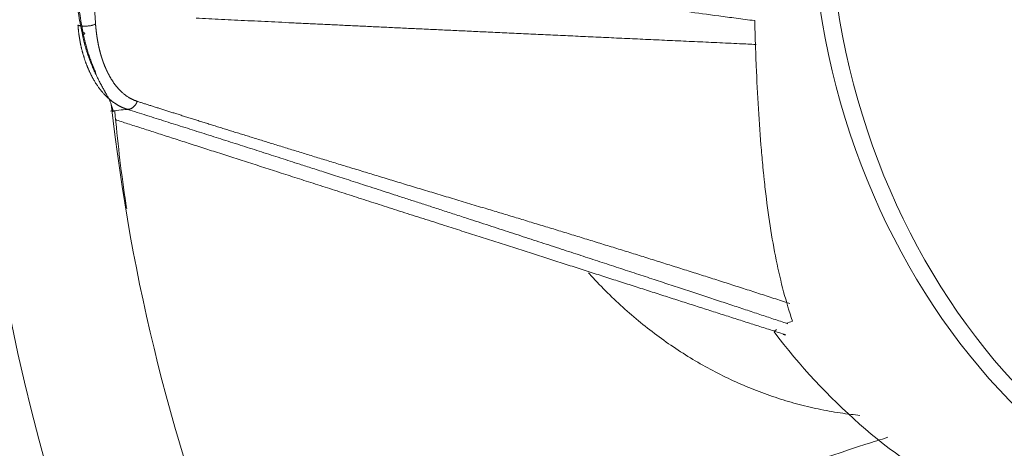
# Model space of a CAD drawing. Header units: millimetres. Extents: x 0 to 594, y 0 to 420.
# Tile 113 of 256: x 211.53 to 216.07, y 308.01 to 309.98. Entities that reach past the tile are written whole.
import ezdxf

# ---------------------------------------------------------------- set-up
doc = ezdxf.new("R2010")
doc.units = ezdxf.units.MM
doc.layers.add('1', color=7, linetype='Continuous', true_color=0xffffff)

msp = doc.modelspace()

# ---------------------------------------------------------------- linework, layer by layer
at = {"layer": '1', "color": 155, "linetype": 'Continuous', "lineweight": 13}
for centre, major_axis, ratio, start_param, end_param in [((218.5069, 310.604), (0.0064, -8.51), 0.848592, 3.671842, 5.742511), ((217.8951, 310.6035), (-0.0023, 3.1046), 0.848592, 0, 3.13638), ((211.7813, 309.9119), (0.0491, 0.0093), 0.177204, 5.575959, 6.830919)]:
    msp.add_ellipse(centre, major_axis=major_axis, ratio=ratio, start_param=start_param, end_param=end_param, dxfattribs=at)
at = {"layer": '1', "color": 155, "linetype": 'Continuous', "lineweight": 18}
for centre, major_axis, start_param, end_param in [((217.8518, 310.6035), (-0.0024, 3.1496), 0, 3.13638), ((218.5069, 310.604), (0.0059, -7.79), 4.84169, 5.469044), ((216.9691, 310.6028), (-0.0023, 3.0921), 2.297848, 2.706045)]:
    msp.add_ellipse(centre, major_axis=major_axis, ratio=0.848592, start_param=start_param, end_param=end_param, dxfattribs=at)
for points, knots in [([(214.2004, 318.1003), (214.1095, 318.0385), (213.8148, 317.8282), (213.3403, 317.4272), (212.7987, 316.8749), (212.3056, 316.2648), (211.8647, 315.6031), (211.4804, 314.8955), (211.1562, 314.1486), (210.8952, 313.3691), (210.6997, 312.5642), (210.5716, 311.7411), (210.5121, 310.9073), (210.5217, 310.0704), (210.6006, 309.238), (210.7481, 308.4175), (210.963, 307.6164), (211.2436, 306.8421), (211.5876, 306.1017), (211.9919, 305.4022), (212.4531, 304.7502), (212.9666, 304.1516), (213.5175, 303.6239), (213.9199, 303.3031), (214.1292, 303.1564), (214.1425, 303.1472)], [0, 0, 0, 0, 0.020108, 0.066178, 0.112343, 0.158649, 0.205079, 0.251613, 0.298231, 0.344915, 0.391649, 0.438422, 0.485225, 0.532052, 0.578897, 0.625755, 0.672621, 0.719486, 0.766339, 0.813165, 0.859943, 0.90665, 0.953258, 0.997036, 1, 1, 1, 1]), ([(211.8197, 309.9133), (211.8137, 309.9431), (211.8079, 309.9729), (211.7972, 310.0327), (211.7922, 310.0626), (211.7828, 310.1226), (211.7785, 310.1527), (211.7707, 310.213), (211.7636, 310.2735), (211.7553, 310.3645), (211.7494, 310.4559), (211.746, 310.5477), (211.7454, 310.6092), (211.7455, 310.6554), (211.7458, 310.6785), (211.7463, 310.7017), (211.7465, 310.7132), (211.7466, 310.7171), (211.7468, 310.7248), (211.7479, 310.7596), (211.7508, 310.825), (211.7574, 310.9168), (211.7665, 311.0082), (211.7741, 311.0687), (211.7824, 311.1291), (211.787, 311.1592), (211.7968, 311.2192), (211.8021, 311.2491), (211.8133, 311.3088), (211.8192, 311.3385), (211.8255, 311.3682)], [0, 0, 0, 0, 0.0625, 0.0625, 0.125, 0.125, 0.1875, 0.1875, 0.25, 0.3125, 0.375, 0.4375, 0.5, 0.5, 0.53125, 0.546875, 0.546875, 0.554687, 0.554687, 0.5625, 0.625, 0.6875, 0.75, 0.8125, 0.8125, 0.875, 0.875, 0.9375, 0.9375, 1, 1, 1, 1]), ([(211.8281, 311.3568), (211.8223, 311.3275), (211.8169, 311.2981), (211.8066, 311.2392), (211.8018, 311.2097), (211.7928, 311.1505), (211.7886, 311.1209), (211.781, 311.0614), (211.7741, 311.0018), (211.7658, 310.9119), (211.7598, 310.8216), (211.7572, 310.7612), (211.7562, 310.7271), (211.7561, 310.7233), (211.7559, 310.7157), (211.7558, 310.7119), (211.7556, 310.7005), (211.7551, 310.6778), (211.7549, 310.6551), (211.7547, 310.6097), (211.7553, 310.5493), (211.7584, 310.459), (211.7637, 310.3691), (211.7713, 310.2795), (211.7777, 310.22), (211.7849, 310.1605), (211.7888, 310.1309), (211.7973, 310.0717), (211.8018, 310.0422), (211.8116, 309.9832), (211.8169, 309.9538), (211.8224, 309.9244)], [0, 0, 0, 0, 0.0625, 0.0625, 0.125, 0.125, 0.1875, 0.1875, 0.25, 0.3125, 0.375, 0.4375, 0.4375, 0.445313, 0.445313, 0.453125, 0.453125, 0.46875, 0.5, 0.5, 0.5625, 0.625, 0.6875, 0.75, 0.8125, 0.8125, 0.875, 0.875, 0.9375, 0.9375, 1, 1, 1, 1]), ([(211.8573, 310.6405), (211.8573, 310.6387), (211.8573, 310.6353), (211.8573, 310.6302), (211.8573, 310.625), (211.8573, 310.6199), (211.8573, 310.6149), (211.8573, 310.6098), (211.8573, 310.6048), (211.8573, 310.5998), (211.8574, 310.5949), (211.8574, 310.59), (211.8574, 310.585), (211.8574, 310.5802), (211.8574, 310.5753), (211.8575, 310.5705), (211.8575, 310.5657), (211.8575, 310.5609), (211.8575, 310.5562), (211.8576, 310.5515), (211.8576, 310.5468), (211.8576, 310.5421), (211.8577, 310.5375), (211.8577, 310.5329), (211.8578, 310.5283), (211.8578, 310.5237), (211.8579, 310.5192), (211.8579, 310.5147), (211.858, 310.5102), (211.858, 310.5058), (211.8581, 310.5014), (211.8581, 310.497), (211.8582, 310.4926), (211.8582, 310.4883), (211.8583, 310.484), (211.8583, 310.4797), (211.8584, 310.4754), (211.8585, 310.4712), (211.8585, 310.467), (211.8586, 310.4628), (211.8586, 310.4587), (211.8587, 310.4545), (211.8588, 310.4505), (211.8589, 310.4464), (211.8589, 310.4423), (211.859, 310.4383), (211.8591, 310.4344), (211.8591, 310.4304), (211.8592, 310.4265), (211.8593, 310.4226), (211.8594, 310.4187), (211.8594, 310.4148), (211.8595, 310.411), (211.8596, 310.4072), (211.8597, 310.4035), (211.8598, 310.3997), (211.8599, 310.396), (211.8599, 310.3923), (211.86, 310.3887), (211.8601, 310.385), (211.8602, 310.3814), (211.8603, 310.3778), (211.8604, 310.3743), (211.8605, 310.3708), (211.8605, 310.3673), (211.8606, 310.3638), (211.8607, 310.3604), (211.8608, 310.3569), (211.8609, 310.3536), (211.861, 310.3502), (211.8611, 310.3469), (211.8612, 310.3436), (211.8613, 310.3403), (211.8614, 310.337), (211.8615, 310.3338), (211.8616, 310.3306), (211.8617, 310.3274), (211.8618, 310.3243), (211.8618, 310.3212), (211.8619, 310.3181), (211.862, 310.315), (211.8621, 310.312), (211.8622, 310.309), (211.8623, 310.306), (211.8624, 310.303), (211.8625, 310.3001), (211.8627, 310.2959), (211.8629, 310.2903), (211.8631, 310.2834), (211.8634, 310.2764), (211.8636, 310.2693), (211.8639, 310.2621), (211.8642, 310.2549), (211.8645, 310.2476), (211.8648, 310.2402), (211.8651, 310.2327), (211.8654, 310.2251), (211.8658, 310.2175), (211.8661, 310.2098), (211.8665, 310.202), (211.8668, 310.1942), (211.8672, 310.1862), (211.8676, 310.1782), (211.868, 310.1701), (211.8684, 310.1619), (211.8688, 310.1537), (211.8692, 310.1454), (211.8696, 310.137), (211.8701, 310.1285), (211.8706, 310.12), (211.871, 310.1114), (211.8715, 310.1027), (211.872, 310.0939), (211.8725, 310.0851), (211.873, 310.0762), (211.8735, 310.0672), (211.8741, 310.0581), (211.8746, 310.049), (211.8752, 310.0398), (211.8757, 310.0306), (211.8763, 310.0212), (211.8769, 310.0118), (211.8775, 310.0023), (211.8781, 309.9928), (211.8788, 309.9832), (211.8794, 309.9735), (211.8798, 309.967), (211.8801, 309.9638)], [0, 0, 0, 0, 0.007499, 0.01496, 0.022382, 0.029766, 0.037111, 0.044418, 0.051686, 0.058915, 0.066106, 0.073258, 0.080372, 0.087448, 0.094484, 0.101483, 0.108442, 0.115363, 0.122246, 0.12909, 0.135896, 0.142663, 0.149391, 0.156082, 0.162733, 0.169346, 0.175921, 0.182457, 0.188954, 0.195413, 0.201834, 0.208216, 0.21456, 0.220865, 0.227131, 0.233359, 0.239549, 0.2457, 0.251813, 0.257887, 0.263923, 0.26992, 0.275879, 0.281799, 0.287681, 0.293524, 0.299329, 0.305095, 0.310823, 0.316513, 0.322164, 0.327776, 0.333351, 0.338886, 0.344383, 0.349842, 0.355262, 0.360644, 0.365988, 0.371293, 0.376559, 0.381787, 0.386977, 0.392128, 0.397241, 0.402315, 0.407351, 0.412348, 0.417307, 0.422228, 0.42711, 0.431953, 0.436759, 0.441525, 0.446254, 0.450944, 0.455595, 0.460208, 0.464783, 0.469319, 0.473817, 0.478276, 0.482697, 0.48708, 0.491424, 0.495729, 0.499997, 0.510071, 0.520269, 0.53059, 0.541034, 0.551601, 0.562291, 0.573105, 0.584043, 0.595104, 0.606289, 0.617598, 0.629031, 0.640589, 0.65227, 0.664076, 0.676006, 0.688061, 0.700241, 0.712545, 0.724974, 0.737529, 0.750208, 0.763013, 0.775944, 0.789, 0.802181, 0.815489, 0.828922, 0.842482, 0.856168, 0.86998, 0.883918, 0.897984, 0.912176, 0.926495, 0.940941, 0.955515, 0.970215, 0.985044, 1, 1, 1, 1]), ([(214.3866, 310.0569), (214.4017, 310.0541), (214.4338, 310.0486), (214.4695, 310.0428), (214.5257, 310.034), (214.6077, 310.0216), (214.7038, 310.0083), (214.7812, 309.998), (214.8345, 309.9909), (214.8915, 309.9837), (214.9209, 309.9799)], [0, 0, 0, 0, 0.125, 0.25, 0.25, 0.5, 0.75, 0.75, 0.875, 1, 1, 1, 1]), ([(215.0954, 308.5952), (215.0805, 308.6386), (215.0669, 308.6837), (215.042, 308.7774), (215.0307, 308.826), (215.0101, 308.9269), (215.0008, 308.9793), (214.984, 309.0879), (214.9765, 309.1443), (214.9681, 309.2174), (214.9664, 309.2321), (214.9644, 309.2508), (214.964, 309.2545), (214.9633, 309.262), (214.9621, 309.2732), (214.9579, 309.3146), (214.9544, 309.3527), (214.9466, 309.4454), (214.9421, 309.5086), (214.9342, 309.6379), (214.9309, 309.7041), (214.9266, 309.8057), (214.9253, 309.84), (214.9229, 309.9094), (214.9219, 309.9444), (214.9209, 309.9799)], [0, 0, 0, 0, 0.125, 0.125, 0.25, 0.25, 0.375, 0.375, 0.5, 0.5, 0.53125, 0.53125, 0.539062, 0.539062, 0.546875, 0.5625, 0.625, 0.625, 0.75, 0.75, 0.875, 0.875, 0.9375, 0.9375, 1, 1, 1, 1]), ([(211.9523, 309.5946), (211.9512, 309.5979), (211.9497, 309.6014), (211.9464, 309.6088), (211.9427, 309.6166), (211.9358, 309.6297), (211.9305, 309.6394), (211.9263, 309.6471), (211.9241, 309.651), (211.9218, 309.6551), (211.9207, 309.6571), (211.9203, 309.6578), (211.9195, 309.6592), (211.9161, 309.6655), (211.9125, 309.672), (211.9059, 309.684), (211.8993, 309.6964), (211.8891, 309.7164), (211.8822, 309.7305), (211.8779, 309.7396), (211.8771, 309.7415), (211.8758, 309.7442), (211.8754, 309.7452), (211.8745, 309.747), (211.8724, 309.7517), (211.8703, 309.7564), (211.8653, 309.7679), (211.8587, 309.7835), (211.8494, 309.8077), (211.8408, 309.8329), (211.8355, 309.8502), (211.8323, 309.8613), (211.8317, 309.8635), (211.8305, 309.8679), (211.8287, 309.8746), (211.8269, 309.8814), (211.8236, 309.895), (211.8216, 309.9041), (211.8197, 309.9133)], [0, 0, 0, 0, 0.0625, 0.0625, 0.125, 0.1875, 0.25, 0.25, 0.28125, 0.296875, 0.296875, 0.304688, 0.304688, 0.3125, 0.375, 0.375, 0.4375, 0.5, 0.5625, 0.5625, 0.578125, 0.578125, 0.585938, 0.585938, 0.59375, 0.625, 0.625, 0.6875, 0.75, 0.8125, 0.875, 0.875, 0.890625, 0.890625, 0.90625, 0.9375, 0.9375, 1, 1, 1, 1]), ([(211.8224, 309.9244), (211.8239, 309.9162), (211.8256, 309.908), (211.8282, 309.896), (211.8296, 309.8899), (211.831, 309.8839), (211.8318, 309.881), (211.832, 309.88), (211.8325, 309.878), (211.8348, 309.8691), (211.8393, 309.8525), (211.8462, 309.8298), (211.8536, 309.8077), (211.8588, 309.7935), (211.8627, 309.783), (211.8647, 309.7778), (211.8668, 309.7727), (211.8678, 309.7701), (211.8681, 309.7692), (211.8688, 309.7676), (211.8719, 309.7599), (211.8769, 309.7481), (211.8814, 309.7375), (211.8833, 309.7333)], [0, 0, 0, 0, 0.115098, 0.115098, 0.172647, 0.201421, 0.201421, 0.215809, 0.215809, 0.230196, 0.345294, 0.460392, 0.57549, 0.690588, 0.690588, 0.748137, 0.776911, 0.776911, 0.791299, 0.791299, 0.805686, 0.920784, 1, 1, 1, 1]), ([(211.9612, 309.5592), (211.9612, 309.5594), (211.9609, 309.5619), (211.96, 309.567), (211.9581, 309.5752), (211.9556, 309.5843), (211.9535, 309.591), (211.9523, 309.5946)], [0, 0, 0, 0, 0.018224, 0.263668, 0.509112, 0.754556, 1, 1, 1, 1]), ([(212.072, 309.608), (212.077, 309.6064), (212.0871, 309.6032), (212.1024, 309.5983), (212.1182, 309.5932), (212.1345, 309.588), (212.1511, 309.5827), (212.1683, 309.5772), (212.1859, 309.5717), (212.2039, 309.5659), (212.2224, 309.5601), (212.2413, 309.5541), (212.2607, 309.548), (212.2805, 309.5418), (212.3007, 309.5354), (212.3215, 309.5289), (212.3426, 309.5222), (212.3642, 309.5155), (212.3863, 309.5086), (212.4088, 309.5016), (212.4317, 309.4944), (212.4551, 309.4871), (212.479, 309.4797), (212.5033, 309.4722), (212.528, 309.4645), (212.5532, 309.4567), (212.5789, 309.4487), (212.6049, 309.4407), (212.6315, 309.4325), (212.6585, 309.4241), (212.6859, 309.4157), (212.7138, 309.4071), (212.7421, 309.3984), (212.7709, 309.3895), (212.8001, 309.3805), (212.8298, 309.3714), (212.8599, 309.3622), (212.8905, 309.3528), (212.9215, 309.3434), (212.953, 309.3337), (212.9849, 309.324), (213.0173, 309.3141), (213.0501, 309.3041), (213.0834, 309.294), (213.1171, 309.2837), (213.1512, 309.2733), (213.1859, 309.2628), (213.2209, 309.2522), (213.2565, 309.2414), (213.2924, 309.2305), (213.3289, 309.2195), (213.3657, 309.2084), (213.4031, 309.1971), (213.4408, 309.1857), (213.4791, 309.1742), (213.5177, 309.1626), (213.5569, 309.1508), (213.5964, 309.1389), (213.6365, 309.1269), (213.6746, 309.1155), (213.7108, 309.1046), (213.7447, 309.0944), (213.7787, 309.0842), (213.8127, 309.0739), (213.8468, 309.0636), (213.8809, 309.0533), (213.9151, 309.043), (213.9493, 309.0326), (213.9835, 309.0222), (214.0178, 309.0117), (214.0521, 309.0013), (214.0865, 308.9908), (214.1208, 308.9802), (214.1553, 308.9697), (214.1897, 308.9591), (214.2242, 308.9484), (214.2587, 308.9378), (214.2933, 308.9271), (214.3279, 308.9164), (214.3626, 308.9056), (214.3972, 308.8948), (214.432, 308.884), (214.4667, 308.8731), (214.5015, 308.8622), (214.5363, 308.8512), (214.5712, 308.8403), (214.6061, 308.8292), (214.641, 308.8182), (214.6759, 308.8071), (214.7109, 308.796), (214.7459, 308.7848), (214.781, 308.7736), (214.8161, 308.7624), (214.8512, 308.7511), (214.8864, 308.7398), (214.9215, 308.7284), (214.9568, 308.717), (214.992, 308.7056), (215.0273, 308.6941), (215.0575, 308.6842), (215.076, 308.6782), (215.0828, 308.676)], [0, 0, 0, 0, 0.004958, 0.010065, 0.015319, 0.020721, 0.026272, 0.031971, 0.037817, 0.043812, 0.049955, 0.056246, 0.062684, 0.069271, 0.076006, 0.08289, 0.089921, 0.0971, 0.104427, 0.111902, 0.119526, 0.127297, 0.135217, 0.143284, 0.1515, 0.159863, 0.168375, 0.177035, 0.185842, 0.194798, 0.203902, 0.213154, 0.222553, 0.232101, 0.241797, 0.251641, 0.261632, 0.271772, 0.28206, 0.292496, 0.303079, 0.313811, 0.324691, 0.335718, 0.346894, 0.358217, 0.369689, 0.381308, 0.393076, 0.404991, 0.417054, 0.429265, 0.441624, 0.454131, 0.466786, 0.479588, 0.492539, 0.505637, 0.518883, 0.532277, 0.543499, 0.554735, 0.565987, 0.577255, 0.588537, 0.599836, 0.611149, 0.622478, 0.633823, 0.645183, 0.656558, 0.667949, 0.679356, 0.690778, 0.702215, 0.713668, 0.725137, 0.736621, 0.748121, 0.759636, 0.771167, 0.782714, 0.794276, 0.805854, 0.817448, 0.829057, 0.840682, 0.852322, 0.863979, 0.875651, 0.887338, 0.899042, 0.910761, 0.922496, 0.934247, 0.946014, 0.957797, 0.969595, 0.981409, 0.99324, 1, 1, 1, 1]), ([(212.0236, 309.1141), (212.0211, 309.13), (211.9982, 309.2789), (211.9808, 309.4289), (211.9688, 309.5639)], [0, 0, 0, 0, 0.106938, 1, 1, 1, 1]), ([(211.9734, 309.5227), (211.9746, 309.5223), (211.9857, 309.5188), (212.0069, 309.5119), (212.0372, 309.5022), (212.0681, 309.4922), (212.0995, 309.4821), (212.1314, 309.4718), (212.1639, 309.4614), (212.197, 309.4507), (212.2306, 309.4399), (212.2647, 309.429), (212.2994, 309.4178), (212.3346, 309.4065), (212.3703, 309.395), (212.4066, 309.3834), (212.4435, 309.3715), (212.4809, 309.3595), (212.5188, 309.3473), (212.5573, 309.335), (212.5963, 309.3225), (212.6358, 309.3098), (212.6759, 309.2969), (212.7166, 309.2838), (212.7578, 309.2706), (212.7995, 309.2572), (212.8418, 309.2437), (212.8846, 309.23), (212.928, 309.216), (212.9719, 309.202), (213.0163, 309.1877), (213.0613, 309.1733), (213.1069, 309.1587), (213.1529, 309.1439), (213.1996, 309.129), (213.2467, 309.1139), (213.2944, 309.0986), (213.3427, 309.0832), (213.3915, 309.0675), (213.4408, 309.0518), (213.5005, 309.0327), (213.57, 309.0104), (213.649, 308.9851), (213.7271, 308.9601), (213.8045, 308.9353), (213.8811, 308.9108), (213.957, 308.8865), (214.032, 308.8625), (214.1063, 308.8387), (214.1798, 308.8151), (214.2525, 308.7919), (214.3244, 308.7688), (214.3956, 308.746), (214.466, 308.7235), (214.5356, 308.7012), (214.6044, 308.6792), (214.6724, 308.6574), (214.7397, 308.6358), (214.8062, 308.6145), (214.8719, 308.5935), (214.9368, 308.5727), (215.001, 308.5522), (215.0435, 308.5386), (215.0646, 308.5318)], [0, 0, 0, 0, 0.001146, 0.010828, 0.020684, 0.030714, 0.040917, 0.051295, 0.061845, 0.07257, 0.083468, 0.094539, 0.105784, 0.117203, 0.128796, 0.140562, 0.152502, 0.164615, 0.176903, 0.189363, 0.201998, 0.214806, 0.227787, 0.240943, 0.254272, 0.267774, 0.281451, 0.2953, 0.309324, 0.323521, 0.337892, 0.352437, 0.367155, 0.382046, 0.397112, 0.412351, 0.427764, 0.44335, 0.45911, 0.475044, 0.491151, 0.516897, 0.542395, 0.567643, 0.592641, 0.617391, 0.641891, 0.666142, 0.690144, 0.713897, 0.7374, 0.760654, 0.783659, 0.806415, 0.828921, 0.851178, 0.873186, 0.894945, 0.916454, 0.937715, 0.958726, 0.979487, 1, 1, 1, 1]), ([(214.1544, 308.8173), (214.1614, 308.8096), (214.1933, 308.7747), (214.2518, 308.7147), (214.332, 308.6403), (214.4153, 308.5706), (214.5013, 308.5057), (214.5899, 308.4459), (214.6808, 308.3914), (214.774, 308.3421), (214.8691, 308.2983), (214.9659, 308.26), (215.0641, 308.2274), (215.1637, 308.2005), (215.2642, 308.1794), (215.3453, 308.1672), (215.3927, 308.162), (215.4064, 308.1606)], [0, 0, 0, 0, 0.020544, 0.093542, 0.166545, 0.239731, 0.3129, 0.385897, 0.4589, 0.532086, 0.605254, 0.678252, 0.751255, 0.824441, 0.897613, 0.970612, 1, 1, 1, 1]), ([(214.2969, 303.0434), (214.3879, 302.9813), (214.691, 302.7849), (215.2283, 302.4981), (215.9152, 302.2165), (216.6221, 302.0126), (217.3415, 301.887), (218.0669, 301.8408), (218.7917, 301.8737), (219.5095, 301.9854), (220.2141, 302.1745), (220.8994, 302.4393), (221.5596, 302.7775), (222.189, 303.1862), (222.782, 303.662), (223.3334, 304.2009), (223.838, 304.7982), (224.2912, 305.4486), (224.6888, 306.1462), (225.027, 306.8847), (225.3027, 307.6574), (225.4664, 308.2783), (225.5399, 308.6385), (225.5569, 308.7282)], [0, 0, 0, 0, 0.022133, 0.072859, 0.123462, 0.173882, 0.224139, 0.274271, 0.324323, 0.374345, 0.424381, 0.474486, 0.524703, 0.575065, 0.62559, 0.676281, 0.727129, 0.778118, 0.829227, 0.880433, 0.931716, 0.983057, 1, 1, 1, 1]), ([(215.0527, 308.5337), (215.0556, 308.5328), (215.0597, 308.5318), (215.0639, 308.5313), (215.0651, 308.5312)], [0, 0, 0, 0, 0.710616, 1, 1, 1, 1]), ([(213.4089, 307.4767), (213.4778, 307.4745), (213.6121, 307.4764), (213.8574, 307.4889), (214.094, 307.5863), (214.4312, 307.6864), (214.8969, 307.8502), (215.2685, 307.9746), (215.5017, 308.0491), (215.5352, 308.0597)], [0, 0, 0, 0, 0.069625, 0.139194, 0.254207, 0.376464, 0.584995, 0.939847, 1, 1, 1, 1])]:
    msp.add_open_spline(points, degree=3, knots=knots, dxfattribs=at)
at = {"layer": '1', "color": 155, "linetype": 'Continuous', "lineweight": 13}
for points, knots in [([(214.927, 309.8701), (214.9016, 309.8713), (214.8414, 309.8741), (214.7469, 309.8784), (214.644, 309.8831), (214.5427, 309.8878), (214.4429, 309.8924), (214.3447, 309.8969), (214.2481, 309.9013), (214.1531, 309.9057), (214.0597, 309.9101), (213.9679, 309.9143), (213.8776, 309.9185), (213.789, 309.9226), (213.7045, 309.9265), (213.624, 309.9303), (213.5473, 309.9338), (213.4716, 309.9374), (213.397, 309.9408), (213.3235, 309.9443), (213.2509, 309.9477), (213.1794, 309.9511), (213.1089, 309.9544), (213.0395, 309.9577), (212.9711, 309.9609), (212.9037, 309.9641), (212.8374, 309.9673), (212.7722, 309.9704), (212.7079, 309.9735), (212.6448, 309.9766), (212.5826, 309.9796), (212.5215, 309.9825), (212.4615, 309.9855), (212.4025, 309.9883), (212.3635, 309.9903), (212.3442, 309.9912)], [0, 0, 0, 0, 0.029358, 0.069697, 0.109429, 0.148556, 0.187078, 0.224994, 0.262303, 0.299007, 0.335105, 0.370596, 0.405482, 0.439761, 0.473433, 0.503494, 0.533164, 0.56244, 0.591325, 0.619816, 0.647915, 0.675621, 0.702934, 0.729855, 0.756382, 0.782515, 0.808256, 0.833602, 0.858555, 0.883115, 0.90728, 0.931052, 0.954429, 0.977412, 1, 1, 1, 1]), ([(212.0271, 309.571), (212.0266, 309.5711), (212.0257, 309.5714), (212.0243, 309.5718), (212.0228, 309.5723), (212.0213, 309.5728), (212.0197, 309.5734), (212.018, 309.574), (212.0162, 309.5746), (212.0143, 309.5753), (212.0124, 309.5761), (212.0104, 309.5769), (212.0083, 309.5777), (212.0062, 309.5786), (212.004, 309.5796), (212.0017, 309.5806), (211.9993, 309.5817), (211.9968, 309.5829), (211.9943, 309.5841), (211.9917, 309.5855), (211.989, 309.5869), (211.9863, 309.5884), (211.9835, 309.59), (211.9806, 309.5916), (211.9776, 309.5934), (211.9746, 309.5953), (211.9715, 309.5973), (211.9683, 309.5994), (211.9651, 309.6016), (211.9618, 309.6039), (211.9584, 309.6063), (211.955, 309.6089), (211.9515, 309.6116), (211.948, 309.6145), (211.9444, 309.6175), (211.9407, 309.6207), (211.937, 309.624), (211.9333, 309.6274), (211.9295, 309.6311), (211.9257, 309.6349), (211.9218, 309.6388), (211.9179, 309.643), (211.914, 309.6473), (211.9101, 309.6519), (211.9061, 309.6566), (211.9021, 309.6615), (211.8982, 309.6666), (211.8942, 309.672), (211.8902, 309.6775), (211.8863, 309.6833), (211.8823, 309.6893), (211.8784, 309.6955), (211.8751, 309.701), (211.8724, 309.7057), (211.8702, 309.7095), (211.868, 309.7134), (211.8659, 309.7173), (211.8638, 309.7212), (211.8617, 309.7252), (211.8597, 309.7292), (211.8576, 309.7332), (211.8557, 309.7373), (211.8537, 309.7414), (211.8518, 309.7455), (211.8499, 309.7497), (211.848, 309.7539), (211.8462, 309.7581), (211.8444, 309.7624), (211.8426, 309.7667), (211.8409, 309.771), (211.8391, 309.7753), (211.8375, 309.7796), (211.8358, 309.784), (211.8342, 309.7884), (211.8327, 309.7929), (211.8311, 309.7973), (211.8296, 309.8018), (211.8281, 309.8062), (211.8267, 309.8107), (211.8253, 309.8153), (211.8239, 309.8198), (211.8226, 309.8243), (211.8213, 309.8289), (211.82, 309.8335), (211.8188, 309.8381), (211.8176, 309.8427), (211.8164, 309.8473), (211.8153, 309.8519), (211.8142, 309.8565), (211.8132, 309.8612), (211.8121, 309.8658), (211.8112, 309.8705), (211.8102, 309.8752), (211.8093, 309.8798), (211.8084, 309.8845), (211.8076, 309.8892), (211.8067, 309.8938), (211.806, 309.8985), (211.8052, 309.9032), (211.8045, 309.9079), (211.8038, 309.9126), (211.8032, 309.9172), (211.8026, 309.9219), (211.802, 309.9266), (211.8014, 309.9313), (211.8009, 309.9359), (211.8004, 309.9406), (211.8, 309.9453), (211.7996, 309.9499), (211.7992, 309.9546), (211.7989, 309.9577), (211.7988, 309.9592)], [0, 0, 0, 0, 0.003706, 0.007642, 0.011808, 0.016205, 0.020834, 0.025695, 0.03079, 0.036119, 0.041684, 0.047485, 0.053524, 0.0598, 0.066317, 0.073073, 0.080071, 0.087311, 0.094795, 0.102523, 0.110496, 0.118717, 0.127185, 0.135901, 0.144868, 0.154085, 0.163553, 0.173274, 0.183249, 0.193478, 0.203963, 0.214703, 0.2257, 0.236955, 0.248467, 0.260238, 0.272268, 0.284557, 0.297106, 0.309914, 0.322983, 0.336311, 0.349898, 0.363745, 0.37785, 0.392214, 0.406835, 0.421713, 0.436846, 0.452233, 0.467873, 0.483763, 0.499903, 0.509258, 0.518593, 0.52791, 0.537206, 0.546482, 0.555738, 0.564973, 0.574186, 0.583378, 0.592547, 0.601694, 0.610818, 0.619919, 0.628996, 0.638049, 0.647077, 0.656081, 0.66506, 0.674013, 0.682941, 0.691842, 0.700716, 0.709564, 0.718384, 0.727177, 0.735942, 0.744679, 0.753387, 0.762066, 0.770716, 0.779337, 0.787928, 0.796489, 0.805019, 0.813519, 0.821988, 0.830426, 0.838832, 0.847207, 0.855549, 0.86386, 0.872138, 0.880383, 0.888595, 0.896774, 0.90492, 0.913033, 0.921111, 0.929156, 0.937166, 0.945142, 0.953084, 0.960991, 0.968863, 0.9767, 0.984502, 0.992269, 1, 1, 1, 1]), ([(211.8801, 309.9638), (211.8801, 309.963), (211.8802, 309.9614), (211.8804, 309.959), (211.8806, 309.9566), (211.8808, 309.9542), (211.881, 309.9518), (211.8813, 309.9494), (211.8815, 309.947), (211.8817, 309.9447), (211.882, 309.9423), (211.8822, 309.94), (211.8824, 309.9376), (211.8827, 309.9353), (211.883, 309.933), (211.8832, 309.9307), (211.8835, 309.9284), (211.8838, 309.9261), (211.884, 309.9238), (211.8843, 309.9215), (211.8846, 309.9192), (211.8849, 309.917), (211.8852, 309.9147), (211.8855, 309.9124), (211.8859, 309.9102), (211.8862, 309.908), (211.8865, 309.9057), (211.8868, 309.9035), (211.8872, 309.9013), (211.8875, 309.8991), (211.8879, 309.8969), (211.8882, 309.8947), (211.8886, 309.8925), (211.889, 309.8904), (211.8893, 309.8882), (211.8897, 309.886), (211.8901, 309.8839), (211.8905, 309.8817), (211.8909, 309.8796), (211.8913, 309.8775), (211.8917, 309.8753), (211.8921, 309.8732), (211.8925, 309.8711), (211.893, 309.869), (211.8934, 309.8669), (211.8938, 309.8648), (211.8943, 309.8628), (211.8947, 309.8607), (211.8952, 309.8586), (211.8956, 309.8566), (211.8961, 309.8545), (211.8966, 309.8525), (211.8971, 309.8505), (211.8975, 309.8484), (211.898, 309.8464), (211.8985, 309.8444), (211.899, 309.8424), (211.8995, 309.8404), (211.9, 309.8384), (211.9005, 309.8364), (211.9011, 309.8345), (211.9016, 309.8325), (211.9021, 309.8305), (211.9027, 309.8286), (211.9032, 309.8266), (211.9037, 309.8247), (211.9043, 309.8227), (211.9049, 309.8208), (211.9054, 309.8189), (211.906, 309.817), (211.9066, 309.8151), (211.9071, 309.8132), (211.9077, 309.8113), (211.9083, 309.8094), (211.9089, 309.8075), (211.9095, 309.8057), (211.9101, 309.8038), (211.9107, 309.802), (211.9114, 309.8001), (211.912, 309.7983), (211.9126, 309.7964), (211.9132, 309.7946), (211.9139, 309.7928), (211.9145, 309.791), (211.9152, 309.7892), (211.9158, 309.7874), (211.9165, 309.7856), (211.9172, 309.7838), (211.9178, 309.782), (211.9185, 309.7802), (211.9192, 309.7785), (211.9199, 309.7767), (211.9206, 309.775), (211.9213, 309.7732), (211.922, 309.7715), (211.9227, 309.7698), (211.9234, 309.768), (211.9241, 309.7663), (211.9249, 309.7646), (211.9256, 309.7629), (211.9263, 309.7612), (211.9271, 309.7595), (211.9278, 309.7578), (211.9286, 309.7561), (211.9293, 309.7545), (211.9301, 309.7528), (211.9308, 309.7512), (211.9316, 309.7495), (211.9324, 309.7479), (211.9332, 309.7462), (211.934, 309.7446), (211.9348, 309.743), (211.9356, 309.7414), (211.9364, 309.7397), (211.9372, 309.7381), (211.938, 309.7365), (211.9388, 309.735), (211.9396, 309.7334), (211.9405, 309.7318), (211.9413, 309.7302), (211.9452, 309.7229), (211.9524, 309.7104), (211.9634, 309.6936), (211.9749, 309.6782), (211.987, 309.6641), (211.997, 309.654), (212.0044, 309.6472), (212.0092, 309.6431), (212.0141, 309.6392), (212.019, 309.6355), (212.024, 309.6319), (212.0291, 309.6285), (212.0333, 309.6259), (212.0366, 309.6239), (212.0391, 309.6225), (212.0417, 309.6211), (212.0443, 309.6197), (212.0471, 309.6184), (212.0499, 309.617), (212.0528, 309.6157), (212.0558, 309.6144), (212.0589, 309.6131), (212.062, 309.6118), (212.0653, 309.6105), (212.0686, 309.6093), (212.0709, 309.6085), (212.072, 309.608)], [0, 0, 0, 0, 0.004385, 0.008763, 0.013133, 0.017497, 0.021853, 0.026203, 0.030547, 0.034884, 0.039214, 0.043538, 0.047856, 0.052168, 0.056474, 0.060774, 0.065069, 0.069358, 0.073641, 0.077919, 0.082192, 0.08646, 0.090722, 0.09498, 0.099233, 0.103481, 0.107724, 0.111963, 0.116198, 0.120429, 0.124655, 0.128877, 0.133095, 0.13731, 0.141521, 0.145728, 0.149931, 0.154131, 0.158328, 0.162522, 0.166712, 0.1709, 0.175084, 0.179266, 0.183445, 0.187622, 0.191796, 0.195967, 0.200137, 0.204304, 0.208469, 0.212632, 0.216793, 0.220952, 0.22511, 0.229266, 0.23342, 0.237573, 0.241725, 0.245875, 0.250024, 0.254173, 0.25832, 0.262466, 0.266612, 0.270757, 0.274901, 0.279045, 0.283188, 0.287331, 0.291474, 0.295617, 0.299759, 0.303902, 0.308045, 0.312188, 0.316331, 0.320474, 0.324618, 0.328763, 0.332908, 0.337053, 0.3412, 0.345347, 0.349496, 0.353645, 0.357795, 0.361947, 0.3661, 0.370254, 0.374409, 0.378566, 0.382725, 0.386885, 0.391047, 0.39521, 0.399376, 0.403543, 0.407713, 0.411884, 0.416058, 0.420234, 0.424412, 0.428592, 0.432775, 0.43696, 0.441148, 0.445339, 0.449532, 0.453728, 0.457927, 0.462129, 0.466334, 0.470541, 0.474752, 0.478966, 0.483183, 0.487404, 0.491628, 0.495855, 0.500086, 0.550812, 0.601074, 0.650967, 0.700591, 0.750043, 0.767823, 0.78562, 0.803439, 0.821284, 0.839161, 0.857075, 0.875031, 0.883249, 0.891696, 0.900374, 0.909284, 0.918425, 0.9278, 0.937409, 0.947251, 0.957329, 0.967642, 0.978191, 0.988977, 1, 1, 1, 1]), ([(215.074, 308.5829), (215.0701, 308.5842), (215.056, 308.5889), (215.0316, 308.597), (215.0005, 308.6073), (214.9688, 308.6179), (214.9366, 308.6286), (214.9038, 308.6394), (214.8705, 308.6505), (214.8365, 308.6617), (214.8021, 308.6731), (214.767, 308.6847), (214.7314, 308.6965), (214.6952, 308.7084), (214.6585, 308.7205), (214.6212, 308.7328), (214.5833, 308.7453), (214.5449, 308.7579), (214.5059, 308.7707), (214.4663, 308.7837), (214.4262, 308.7969), (214.3855, 308.8103), (214.3443, 308.8238), (214.3025, 308.8375), (214.2601, 308.8514), (214.2171, 308.8654), (214.1736, 308.8797), (214.1296, 308.8941), (214.0849, 308.9087), (214.0397, 308.9234), (213.994, 308.9383), (213.9476, 308.9535), (213.9008, 308.9687), (213.8533, 308.9842), (213.8053, 308.9998), (213.7567, 309.0156), (213.7076, 309.0316), (213.6579, 309.0478), (213.6033, 309.0655), (213.5448, 309.0846), (213.4832, 309.1046), (213.4238, 309.1238), (213.3666, 309.1424), (213.3116, 309.1602), (213.2588, 309.1773), (213.2082, 309.1937), (213.1598, 309.2093), (213.1135, 309.2242), (213.0695, 309.2385), (213.0277, 309.252), (212.9881, 309.2647), (212.9506, 309.2768), (212.9154, 309.2881), (212.8823, 309.2988), (212.8515, 309.3087), (212.817, 309.3198), (212.7781, 309.3323), (212.7341, 309.3464), (212.69, 309.3605), (212.6459, 309.3746), (212.6018, 309.3887), (212.5577, 309.4028), (212.5136, 309.4168), (212.4695, 309.4309), (212.4253, 309.4449), (212.3811, 309.459), (212.3369, 309.473), (212.2927, 309.487), (212.2485, 309.501), (212.2042, 309.515), (212.16, 309.529), (212.1157, 309.543), (212.0714, 309.557), (212.0418, 309.5663), (212.0271, 309.571)], [0, 0, 0, 0, 0.003855, 0.013893, 0.024117, 0.034527, 0.045124, 0.055908, 0.066879, 0.078036, 0.08938, 0.10091, 0.112628, 0.124531, 0.136622, 0.148899, 0.161363, 0.174013, 0.18685, 0.199874, 0.213084, 0.226481, 0.240065, 0.253835, 0.267792, 0.281936, 0.296266, 0.310783, 0.325486, 0.340376, 0.355453, 0.370717, 0.386167, 0.401803, 0.417627, 0.433637, 0.449833, 0.466217, 0.482787, 0.503816, 0.524118, 0.543693, 0.562541, 0.580662, 0.598055, 0.614721, 0.630661, 0.645873, 0.660358, 0.674116, 0.687146, 0.69945, 0.711027, 0.721876, 0.731998, 0.741393, 0.755821, 0.770242, 0.784656, 0.799062, 0.813462, 0.827854, 0.842239, 0.856616, 0.870987, 0.88535, 0.899707, 0.914056, 0.928398, 0.942732, 0.95706, 0.97138, 0.985694, 1, 1, 1, 1])]:
    msp.add_open_spline(points, degree=3, knots=knots, dxfattribs=at)
for points, weights in [([(211.8801, 309.9638), (211.8382, 309.9427), (211.7988, 309.9592)], [1, 0.580261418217, 1]), ([(212.072, 309.608), (212.0602, 309.5702), (212.0271, 309.571)], [1, 0.783253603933, 1])]:
    msp.add_rational_spline(points, weights, degree=2, dxfattribs=at)
msp.add_open_spline([(212.0271, 309.571), (212.001, 309.5683), (211.975, 309.5656), (211.9489, 309.5628)], degree=3, dxfattribs=at)
at = {"layer": '1', "color": 155, "linetype": 'Continuous', "lineweight": 18}
for points in [[(215.0954, 308.5952), (215.0855, 308.5915), (215.0764, 308.5877), (215.0679, 308.5838)], [(215.022, 308.5567), (215.0176, 308.5532), (215.0137, 308.5497), (215.0103, 308.5461)]]:
    msp.add_open_spline(points, degree=3, dxfattribs=at)

doc.saveas('drawing.dxf')
